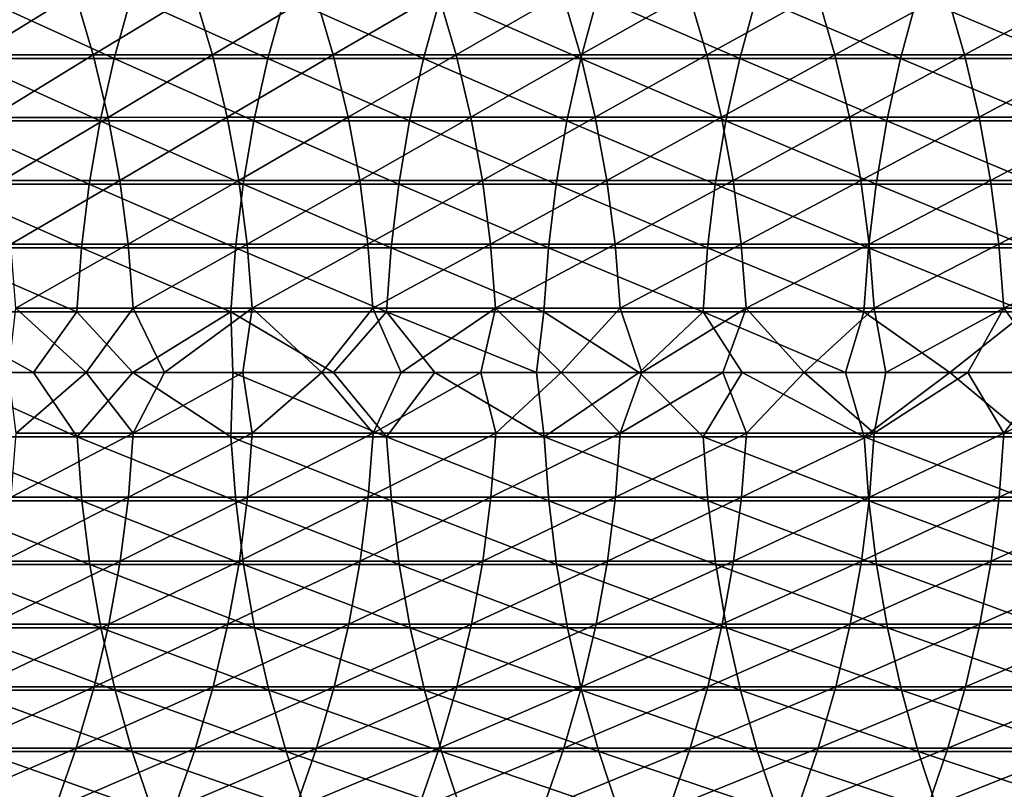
# Model space of a CAD drawing. Header units: metres. Extents: x -24 to 236, y -24 to 24.
# Tile 97 of 256: x 33.3 to 40.77, y -3.16 to 2.68. Entities that reach past the tile are written whole.
import ezdxf

# ---------------------------------------------------------------- set-up
doc = ezdxf.new("R2010")
doc.units = ezdxf.units.M
doc.layers.add('solid_10392024', color=7, linetype='CONTINUOUS')

msp = doc.modelspace()

# ---------------------------------------------------------------- linework, layer by layer
at = {"layer": 'solid_10392024'}
for points in [[(32.829075, 2.876023, 242.279694), (33.719444, 2.87603, 245.26915), (32.966579, 2.409633, 242.239243)], [(32.861801, 2.383381, 293.43103), (34.015396, 2.383405, 296.072052), (32.992096, 2.850215, 293.374786)], [(33.719444, 2.87603, 245.26915), (33.85667, 2.409639, 245.227783), (32.966579, 2.409633, 242.239243)], [(34.015396, 2.383405, 296.072052), (34.145199, 2.850244, 296.014679), (32.992096, 2.850215, 293.374786)], [(33.719444, 2.87603, 245.26915), (34.62381, 2.876043, 248.231415), (33.85667, 2.409639, 245.227783)], [(34.62381, 2.876043, 248.231415), (34.76075, 2.40965, 248.189102), (33.85667, 2.409639, 245.227783)], [(34.015396, 2.383405, 296.072052), (35.182442, 2.383424, 298.681244), (34.145199, 2.850244, 296.014679)], [(35.182442, 2.383424, 298.681244), (35.311729, 2.850266, 298.622742), (34.145199, 2.850244, 296.014679)], [(34.62381, 2.876043, 248.231415), (35.542, 2.876057, 251.166061), (34.76075, 2.40965, 248.189102)], [(35.542, 2.876057, 251.166061), (35.678638, 2.409662, 251.122787), (34.76075, 2.40965, 248.189102)], [(35.182442, 2.383424, 298.681244), (36.362827, 2.383434, 301.258362), (35.311729, 2.850266, 298.622742)], [(36.362827, 2.383434, 301.258362), (36.491585, 2.850278, 301.198669), (35.311729, 2.850266, 298.622742)], [(35.542, 2.876057, 251.166061), (36.473846, 2.87607, 254.072678), (35.678638, 2.409662, 251.122787)], [(36.473846, 2.87607, 254.072678), (36.610176, 2.409673, 254.028442), (35.678638, 2.409662, 251.122787)], [(36.362827, 2.383434, 301.258362), (37.55645, 2.383434, 303.803009), (36.491585, 2.850278, 301.198669)], [(36.473846, 2.87607, 254.072678), (37.419178, 2.87608, 256.950806), (36.610176, 2.409673, 254.028442)], [(37.55645, 2.383434, 303.803009), (37.684658, 2.850278, 303.742157), (36.491585, 2.850278, 301.198669)], [(37.419178, 2.87608, 256.950806), (37.555191, 2.409681, 256.905609), (36.610176, 2.409673, 254.028442)], [(37.419178, 2.87608, 256.950806), (38.377834, 2.876085, 259.800079), (37.555191, 2.409681, 256.905609)], [(38.377834, 2.876085, 259.800079), (38.513515, 2.409685, 259.753876), (37.555191, 2.409681, 256.905609)], [(37.55645, 2.383434, 303.803009), (38.763203, 2.383423, 306.314911), (37.684658, 2.850278, 303.742157)], [(38.763203, 2.383423, 306.314911), (38.890835, 2.850266, 306.252869), (37.684658, 2.850278, 303.742157)], [(38.377834, 2.876085, 259.800079), (39.349644, 2.876084, 262.620056), (38.513515, 2.409685, 259.753876)], [(39.349644, 2.876084, 262.620056), (39.484982, 2.409684, 262.572845), (38.513515, 2.409685, 259.753876)], [(38.763203, 2.383423, 306.314911), (39.982975, 2.383404, 308.793732), (38.890835, 2.850266, 306.252869)], [(39.982975, 2.383404, 308.793732), (40.110008, 2.850242, 308.730469), (38.890835, 2.850266, 306.252869)], [(39.349644, 2.876084, 262.620056), (40.334438, 2.876077, 265.410278), (39.484982, 2.409684, 262.572845)], [(40.334438, 2.876077, 265.410278), (40.469418, 2.409679, 265.362091), (39.484982, 2.409684, 262.572845)], [(39.982975, 2.383404, 308.793732), (41.215668, 2.383378, 311.239136), (40.110008, 2.850242, 308.730469)], [(41.215668, 2.383378, 311.239136), (41.342079, 2.850212, 311.174652), (40.110008, 2.850242, 308.730469)], [(40.334438, 2.876077, 265.410278), (41.33205, 2.876066, 268.17038), (40.469418, 2.409679, 265.362091)], [(41.33205, 2.876066, 268.17038), (41.466656, 2.409669, 268.121155), (40.469418, 2.409679, 265.362091)], [(32.966579, 2.409633, 242.239243), (33.85667, 2.409639, 245.227783), (33.079632, 1.936162, 242.205994)], [(33.85667, 2.409639, 245.227783), (33.969498, 1.936167, 245.193756), (33.079632, 1.936162, 242.205994)], [(33.85667, 2.409639, 245.227783), (34.76075, 2.40965, 248.189102), (33.969498, 1.936167, 245.193756)], [(34.76075, 2.40965, 248.189102), (34.873337, 1.936175, 248.154312), (33.969498, 1.936167, 245.193756)], [(34.76075, 2.40965, 248.189102), (35.678638, 2.409662, 251.122787), (34.873337, 1.936175, 248.154312)], [(35.678638, 2.409662, 251.122787), (35.790985, 1.936185, 251.087219), (34.873337, 1.936175, 248.154312)], [(35.678638, 2.409662, 251.122787), (36.610176, 2.409673, 254.028442), (35.790985, 1.936185, 251.087219)], [(36.610176, 2.409673, 254.028442), (36.722267, 1.936194, 253.992065), (35.790985, 1.936185, 251.087219)], [(36.610176, 2.409673, 254.028442), (37.555191, 2.409681, 256.905609), (36.722267, 1.936194, 253.992065)], [(37.555191, 2.409681, 256.905609), (37.667019, 1.9362, 256.868439), (36.722267, 1.936194, 253.992065)], [(37.555191, 2.409681, 256.905609), (38.513515, 2.409685, 259.753876), (37.667019, 1.9362, 256.868439)], [(38.513515, 2.409685, 259.753876), (38.625069, 1.936203, 259.715912), (37.667019, 1.9362, 256.868439)], [(38.513515, 2.409685, 259.753876), (39.484982, 2.409684, 262.572845), (38.625069, 1.936203, 259.715912)], [(39.484982, 2.409684, 262.572845), (39.596252, 1.936203, 262.534058), (38.625069, 1.936203, 259.715912)], [(39.484982, 2.409684, 262.572845), (40.469418, 2.409679, 265.362091), (39.596252, 1.936203, 262.534058)], [(40.469418, 2.409679, 265.362091), (40.580395, 1.936198, 265.322449), (39.596252, 1.936203, 262.534058)], [(40.469418, 2.409679, 265.362091), (41.466656, 2.409669, 268.121155), (40.580395, 1.936198, 265.322449)], [(41.466656, 2.409669, 268.121155), (41.577328, 1.936191, 268.080688), (40.580395, 1.936198, 265.322449)], [(32.754925, 1.909542, 293.477173), (33.908924, 1.909562, 296.11911), (32.861801, 2.383381, 293.43103)], [(33.908924, 1.909562, 296.11911), (34.015396, 2.383405, 296.072052), (32.861801, 2.383381, 293.43103)], [(33.908924, 1.909562, 296.11911), (35.076389, 1.909576, 298.729248), (34.015396, 2.383405, 296.072052)], [(35.076389, 1.909576, 298.729248), (35.182442, 2.383424, 298.681244), (34.015396, 2.383405, 296.072052)], [(35.076389, 1.909576, 298.729248), (36.257214, 1.909584, 301.307312), (35.182442, 2.383424, 298.681244)], [(36.257214, 1.909584, 301.307312), (36.362827, 2.383434, 301.258362), (35.182442, 2.383424, 298.681244)], [(36.257214, 1.909584, 301.307312), (37.45129, 1.909584, 303.852936), (36.362827, 2.383434, 301.258362)], [(37.45129, 1.909584, 303.852936), (37.55645, 2.383434, 303.803009), (36.362827, 2.383434, 301.258362)], [(37.45129, 1.909584, 303.852936), (38.658512, 1.909576, 306.365814), (37.55645, 2.383434, 303.803009)], [(38.658512, 1.909576, 306.365814), (38.763203, 2.383423, 306.314911), (37.55645, 2.383434, 303.803009)], [(38.658512, 1.909576, 306.365814), (39.878777, 1.90956, 308.845612), (38.763203, 2.383423, 306.314911)], [(39.878777, 1.90956, 308.845612), (39.982975, 2.383404, 308.793732), (38.763203, 2.383423, 306.314911)], [(39.878777, 1.90956, 308.845612), (41.111977, 1.909539, 311.292053), (39.982975, 2.383404, 308.793732)], [(41.111977, 1.909539, 311.292053), (41.215668, 2.383378, 311.239136), (39.982975, 2.383404, 308.793732)], [(32.67178, 1.430091, 293.513062), (33.826096, 1.430105, 296.155701), (32.754925, 1.909542, 293.477173)], [(33.826096, 1.430105, 296.155701), (33.908924, 1.909562, 296.11911), (32.754925, 1.909542, 293.477173)], [(33.079632, 1.936162, 242.205994), (33.969498, 1.936167, 245.193756), (33.1679, 1.457, 242.180023)], [(33.969498, 1.936167, 245.193756), (34.05759, 1.457003, 245.167191), (33.1679, 1.457, 242.180023)], [(33.826096, 1.430105, 296.155701), (34.993885, 1.430116, 298.766602), (33.908924, 1.909562, 296.11911)], [(34.993885, 1.430116, 298.766602), (35.076389, 1.909576, 298.729248), (33.908924, 1.909562, 296.11911)], [(33.969498, 1.936167, 245.193756), (34.873337, 1.936175, 248.154312), (34.05759, 1.457003, 245.167191)], [(34.873337, 1.936175, 248.154312), (34.961246, 1.45701, 248.127136), (34.05759, 1.457003, 245.167191)], [(34.873337, 1.936175, 248.154312), (35.790985, 1.936185, 251.087219), (34.961246, 1.45701, 248.127136)], [(35.790985, 1.936185, 251.087219), (35.8787, 1.457017, 251.059433), (34.961246, 1.45701, 248.127136)], [(34.993885, 1.430116, 298.766602), (36.175049, 1.430122, 301.345398), (35.076389, 1.909576, 298.729248)], [(36.175049, 1.430122, 301.345398), (36.257214, 1.909584, 301.307312), (35.076389, 1.909576, 298.729248)], [(35.790985, 1.936185, 251.087219), (36.722267, 1.936194, 253.992065), (35.8787, 1.457017, 251.059433)], [(36.722267, 1.936194, 253.992065), (36.809788, 1.457024, 253.963669), (35.8787, 1.457017, 251.059433)], [(36.175049, 1.430122, 301.345398), (37.36948, 1.430122, 303.891754), (36.257214, 1.909584, 301.307312)], [(37.36948, 1.430122, 303.891754), (37.45129, 1.909584, 303.852936), (36.257214, 1.909584, 301.307312)], [(36.722267, 1.936194, 253.992065), (37.667019, 1.9362, 256.868439), (36.809788, 1.457024, 253.963669)], [(37.667019, 1.9362, 256.868439), (37.754333, 1.457029, 256.839417), (36.809788, 1.457024, 253.963669)], [(37.36948, 1.430122, 303.891754), (38.577068, 1.430116, 306.405396), (37.45129, 1.909584, 303.852936)], [(38.577068, 1.430116, 306.405396), (38.658512, 1.909576, 306.365814), (37.45129, 1.909584, 303.852936)], [(37.667019, 1.9362, 256.868439), (38.625069, 1.936203, 259.715912), (37.754333, 1.457029, 256.839417)], [(38.625069, 1.936203, 259.715912), (38.71217, 1.457031, 259.686249), (37.754333, 1.457029, 256.839417)], [(38.577068, 1.430116, 306.405396), (39.797714, 1.430104, 308.885986), (38.658512, 1.909576, 306.365814)], [(38.625069, 1.936203, 259.715912), (39.596252, 1.936203, 262.534058), (38.71217, 1.457031, 259.686249)], [(39.797714, 1.430104, 308.885986), (39.878777, 1.90956, 308.845612), (38.658512, 1.909576, 306.365814)], [(39.596252, 1.936203, 262.534058), (39.683132, 1.457031, 262.503754), (38.71217, 1.457031, 259.686249)], [(39.596252, 1.936203, 262.534058), (40.580395, 1.936198, 265.322449), (39.683132, 1.457031, 262.503754)], [(40.580395, 1.936198, 265.322449), (40.667046, 1.457027, 265.291504), (39.683132, 1.457031, 262.503754)], [(39.797714, 1.430104, 308.885986), (41.031311, 1.430089, 311.333221), (39.878777, 1.90956, 308.845612)], [(41.031311, 1.430089, 311.333221), (41.111977, 1.909539, 311.292053), (39.878777, 1.90956, 308.845612)], [(40.580395, 1.936198, 265.322449), (41.577328, 1.936191, 268.080688), (40.667046, 1.457027, 265.291504)], [(41.577328, 1.936191, 268.080688), (41.663742, 1.457022, 268.049072), (40.667046, 1.457027, 265.291504)], [(32.612614, 0.946436, 293.538574), (33.767155, 0.946446, 296.181763), (32.67178, 1.430091, 293.513062)], [(33.767155, 0.946446, 296.181763), (33.826096, 1.430105, 296.155701), (32.67178, 1.430091, 293.513062)], [(33.1679, 1.457, 242.180023), (34.05759, 1.457003, 245.167191), (33.231133, 0.973556, 242.161423)], [(34.05759, 1.457003, 245.167191), (34.120689, 0.973558, 245.148163), (33.231133, 0.973556, 242.161423)], [(33.767155, 0.946446, 296.181763), (34.935177, 0.946453, 298.793182), (33.826096, 1.430105, 296.155701)], [(34.935177, 0.946453, 298.793182), (34.993885, 1.430116, 298.766602), (33.826096, 1.430105, 296.155701)], [(34.05759, 1.457003, 245.167191), (34.961246, 1.45701, 248.127136), (34.120689, 0.973558, 245.148163)], [(34.961246, 1.45701, 248.127136), (35.024216, 0.973562, 248.107681), (34.120689, 0.973558, 245.148163)], [(34.935177, 0.946453, 298.793182), (36.116581, 0.946457, 301.372498), (34.993885, 1.430116, 298.766602)], [(34.961246, 1.45701, 248.127136), (35.8787, 1.457017, 251.059433), (35.024216, 0.973562, 248.107681)], [(36.116581, 0.946457, 301.372498), (36.175049, 1.430122, 301.345398), (34.993885, 1.430116, 298.766602)], [(35.8787, 1.457017, 251.059433), (35.941532, 0.973567, 251.039536), (35.024216, 0.973562, 248.107681)], [(35.8787, 1.457017, 251.059433), (36.809788, 1.457024, 253.963669), (35.941532, 0.973567, 251.039536)], [(36.809788, 1.457024, 253.963669), (36.872478, 0.973572, 253.943329), (35.941532, 0.973567, 251.039536)], [(36.116581, 0.946457, 301.372498), (37.31126, 0.946457, 303.919403), (36.175049, 1.430122, 301.345398)], [(37.31126, 0.946457, 303.919403), (37.36948, 1.430122, 303.891754), (36.175049, 1.430122, 301.345398)], [(36.809788, 1.457024, 253.963669), (37.754333, 1.457029, 256.839417), (36.872478, 0.973572, 253.943329)], [(37.754333, 1.457029, 256.839417), (37.816875, 0.973575, 256.818634), (36.872478, 0.973572, 253.943329)], [(37.31126, 0.946457, 303.919403), (38.519112, 0.946453, 306.433563), (37.36948, 1.430122, 303.891754)], [(38.519112, 0.946453, 306.433563), (38.577068, 1.430116, 306.405396), (37.36948, 1.430122, 303.891754)], [(37.754333, 1.457029, 256.839417), (38.71217, 1.457031, 259.686249), (37.816875, 0.973575, 256.818634)], [(38.71217, 1.457031, 259.686249), (38.774563, 0.973576, 259.665009), (37.816875, 0.973575, 256.818634)], [(38.519112, 0.946453, 306.433563), (39.740028, 0.946445, 308.914703), (38.577068, 1.430116, 306.405396)], [(39.740028, 0.946445, 308.914703), (39.797714, 1.430104, 308.885986), (38.577068, 1.430116, 306.405396)], [(38.71217, 1.457031, 259.686249), (39.683132, 1.457031, 262.503754), (38.774563, 0.973576, 259.665009)], [(39.683132, 1.457031, 262.503754), (39.745365, 0.973576, 262.482056), (38.774563, 0.973576, 259.665009)], [(39.683132, 1.457031, 262.503754), (40.667046, 1.457027, 265.291504), (39.745365, 0.973576, 262.482056)], [(39.740028, 0.946445, 308.914703), (40.973907, 0.946435, 311.362488), (39.797714, 1.430104, 308.885986)], [(40.667046, 1.457027, 265.291504), (40.729115, 0.973574, 265.269318), (39.745365, 0.973576, 262.482056)], [(40.973907, 0.946435, 311.362488), (41.031311, 1.430089, 311.333221), (39.797714, 1.430104, 308.885986)], [(40.667046, 1.457027, 265.291504), (41.663742, 1.457022, 268.049072), (40.729115, 0.973574, 265.269318)], [(41.663742, 1.457022, 268.049072), (41.725639, 0.97357, 268.026428), (40.729115, 0.973574, 265.269318)], [(33.231133, 0.973556, 242.161423), (34.120689, 0.973558, 245.148163), (33.269135, 0.48725, 242.150253)], [(34.120689, 0.973558, 245.148163), (34.158615, 0.487251, 245.136734), (33.269135, 0.48725, 242.150253)], [(34.120689, 0.973558, 245.148163), (35.024216, 0.973562, 248.107681), (34.158615, 0.487251, 245.136734)], [(35.024216, 0.973562, 248.107681), (35.062061, 0.487253, 248.095978), (34.158615, 0.487251, 245.136734)], [(35.024216, 0.973562, 248.107681), (35.941532, 0.973567, 251.039536), (35.062061, 0.487253, 248.095978)], [(35.941532, 0.973567, 251.039536), (35.979298, 0.487256, 251.027573), (35.062061, 0.487253, 248.095978)], [(35.941532, 0.973567, 251.039536), (36.872478, 0.973572, 253.943329), (35.979298, 0.487256, 251.027573)], [(36.872478, 0.973572, 253.943329), (36.910156, 0.487258, 253.931107), (35.979298, 0.487256, 251.027573)], [(36.872478, 0.973572, 253.943329), (37.816875, 0.973575, 256.818634), (36.910156, 0.487258, 253.931107)], [(37.816875, 0.973575, 256.818634), (37.854465, 0.48726, 256.806122), (36.910156, 0.487258, 253.931107)], [(37.816875, 0.973575, 256.818634), (38.774563, 0.973576, 259.665009), (37.854465, 0.48726, 256.806122)], [(38.774563, 0.973576, 259.665009), (38.812061, 0.487261, 259.652222), (37.854465, 0.48726, 256.806122)], [(38.774563, 0.973576, 259.665009), (39.745365, 0.973576, 262.482056), (38.812061, 0.487261, 259.652222)], [(39.745365, 0.973576, 262.482056), (39.782768, 0.48726, 262.468994), (38.812061, 0.487261, 259.652222)], [(39.745365, 0.973576, 262.482056), (40.729115, 0.973574, 265.269318), (39.782768, 0.48726, 262.468994)], [(40.729115, 0.973574, 265.269318), (40.766418, 0.487259, 265.256012), (39.782768, 0.48726, 262.468994)], [(40.729115, 0.973574, 265.269318), (41.725639, 0.97357, 268.026428), (40.766418, 0.487259, 265.256012)], [(41.725639, 0.97357, 268.026428), (41.76284, 0.487257, 268.012817), (40.766418, 0.487259, 265.256012)], [(32.577599, 0.46, 293.553711), (33.732269, 0.460005, 296.197174), (32.612614, 0.946436, 293.538574)], [(33.732269, 0.460005, 296.197174), (33.767155, 0.946446, 296.181763), (32.612614, 0.946436, 293.538574)], [(33.732269, 0.460005, 296.197174), (34.900433, 0.460009, 298.808899), (33.767155, 0.946446, 296.181763)], [(34.900433, 0.460009, 298.808899), (34.935177, 0.946453, 298.793182), (33.767155, 0.946446, 296.181763)], [(34.900433, 0.460009, 298.808899), (36.081978, 0.460011, 301.388519), (34.935177, 0.946453, 298.793182)], [(36.081978, 0.460011, 301.388519), (36.116581, 0.946457, 301.372498), (34.935177, 0.946453, 298.793182)], [(36.081978, 0.460011, 301.388519), (37.27681, 0.460011, 303.93576), (36.116581, 0.946457, 301.372498)], [(37.27681, 0.460011, 303.93576), (37.31126, 0.946457, 303.919403), (36.116581, 0.946457, 301.372498)], [(37.27681, 0.460011, 303.93576), (38.484814, 0.460009, 306.450256), (37.31126, 0.946457, 303.919403)], [(38.484814, 0.460009, 306.450256), (38.519112, 0.946453, 306.433563), (37.31126, 0.946457, 303.919403)], [(38.484814, 0.460009, 306.450256), (39.705891, 0.460005, 308.931732), (38.519112, 0.946453, 306.433563)], [(39.705891, 0.460005, 308.931732), (39.740028, 0.946445, 308.914703), (38.519112, 0.946453, 306.433563)], [(39.705891, 0.460005, 308.931732), (40.939938, 0.46, 311.379822), (39.740028, 0.946445, 308.914703)], [(40.939938, 0.46, 311.379822), (40.973907, 0.946435, 311.362488), (39.740028, 0.946445, 308.914703)], [(33.403301, 0, 295.479675), (33.732269, 0.460005, 296.197174), (32.577599, 0.46, 293.553711)], [(32.653133, 0, 293.758179), (33.403301, 0, 295.479675), (32.577599, 0.46, 293.553711)], [(33.269135, 0.48725, 242.150253), (33.803452, 0, 243.906998), (33.21381, 0, 241.915176)], [(33.269135, 0.48725, 242.150253), (34.158615, 0.487251, 245.136734), (33.803452, 0, 243.906998)], [(33.403301, 0, 295.479675), (34.157944, 0, 297.184937), (33.732269, 0.460005, 296.197174)], [(34.157944, 0, 297.184937), (34.900433, 0.460009, 298.808899), (33.732269, 0.460005, 296.197174)], [(34.158615, 0.487251, 245.136734), (34.396202, 0, 245.876587), (33.803452, 0, 243.906998)], [(34.157944, 0, 297.184937), (34.917191, 0, 298.87442), (34.900433, 0.460009, 298.808899)], [(34.158615, 0.487251, 245.136734), (35.062061, 0.487253, 248.095978), (34.396202, 0, 245.876587)], [(35.062061, 0.487253, 248.095978), (34.992142, 0, 247.824753), (34.396202, 0, 245.876587)], [(35.680828, 0, 300.547729), (36.081978, 0.460011, 301.388519), (34.900433, 0.460009, 298.808899)], [(34.917191, 0, 298.87442), (35.680828, 0, 300.547729), (34.900433, 0.460009, 298.808899)], [(35.062061, 0.487253, 248.095978), (35.5914, 0, 249.752426), (34.992142, 0, 247.824753)], [(35.062061, 0.487253, 248.095978), (35.979298, 0.487256, 251.027573), (35.5914, 0, 249.752426)], [(35.979298, 0.487256, 251.027573), (36.193771, 0, 251.659348), (35.5914, 0, 249.752426)], [(35.680828, 0, 300.547729), (36.448906, 0, 302.205048), (36.081978, 0.460011, 301.388519)], [(35.979298, 0.487256, 251.027573), (36.910156, 0.487258, 253.931107), (36.193771, 0, 251.659348)], [(37.221558, 0, 303.846741), (37.27681, 0.460011, 303.93576), (36.081978, 0.460011, 301.388519)], [(36.448906, 0, 302.205048), (37.221558, 0, 303.846741), (36.081978, 0.460011, 301.388519)], [(36.910156, 0.487258, 253.931107), (36.799107, 0, 253.545517), (36.193771, 0, 251.659348)], [(36.910156, 0.487258, 253.931107), (37.407516, 0, 255.411728), (36.799107, 0, 253.545517)], [(36.910156, 0.487258, 253.931107), (37.854465, 0.48726, 256.806122), (37.407516, 0, 255.411728)], [(37.221558, 0, 303.846741), (37.998734, 0, 305.472809), (37.27681, 0.460011, 303.93576)], [(37.998734, 0, 305.472809), (38.484814, 0.460009, 306.450256), (37.27681, 0.460011, 303.93576)], [(37.854465, 0.48726, 256.806122), (38.019077, 0, 257.258575), (37.407516, 0, 255.411728)], [(37.854465, 0.48726, 256.806122), (38.812061, 0.487261, 259.652222), (38.019077, 0, 257.258575)], [(37.998734, 0, 305.472809), (38.780312, 0, 307.083008), (38.484814, 0.460009, 306.450256)], [(38.812061, 0.487261, 259.652222), (38.633492, 0, 259.085541), (38.019077, 0, 257.258575)], [(39.566444, 0, 308.677795), (39.705891, 0.460005, 308.931732), (38.484814, 0.460009, 306.450256)], [(38.780312, 0, 307.083008), (39.566444, 0, 308.677795), (38.484814, 0.460009, 306.450256)], [(38.812061, 0.487261, 259.652222), (39.250774, 0, 260.893066), (38.633492, 0, 259.085541)], [(38.812061, 0.487261, 259.652222), (39.782768, 0.48726, 262.468994), (39.250774, 0, 260.893066)], [(39.782768, 0.48726, 262.468994), (39.871017, 0, 262.681763), (39.250774, 0, 260.893066)], [(39.566444, 0, 308.677795), (40.357254, 0, 310.257385), (39.705891, 0.460005, 308.931732)], [(40.357254, 0, 310.257385), (40.939938, 0.46, 311.379822), (39.705891, 0.460005, 308.931732)], [(39.782768, 0.48726, 262.468994), (40.766418, 0.487259, 265.256012), (39.871017, 0, 262.681763)], [(40.766418, 0.487259, 265.256012), (40.494152, 0, 264.451752), (39.871017, 0, 262.681763)], [(40.357254, 0, 310.257385), (41.152512, 0, 311.821411), (40.939938, 0.46, 311.379822)], [(40.766418, 0.487259, 265.256012), (41.119972, 0, 266.202728), (40.494152, 0, 264.451752)], [(40.766418, 0.487259, 265.256012), (41.76284, 0.487257, 268.012817), (41.119972, 0, 266.202728)], [(32.578918, -0.487263, 293.553131), (33.733585, -0.487268, 296.196594), (32.653133, 0, 293.758179)], [(33.733585, -0.487268, 296.196594), (33.403301, 0, 295.479675), (32.653133, 0, 293.758179)], [(33.733585, -0.487268, 296.196594), (34.157944, 0, 297.184937), (33.403301, 0, 295.479675)], [(33.733585, -0.487268, 296.196594), (34.901741, -0.487271, 298.808289), (34.157944, 0, 297.184937)], [(34.901741, -0.487271, 298.808289), (34.917191, 0, 298.87442), (34.157944, 0, 297.184937)], [(34.901741, -0.487271, 298.808289), (36.083282, -0.487273, 301.387909), (34.917191, 0, 298.87442)], [(36.083282, -0.487273, 301.387909), (35.680828, 0, 300.547729), (34.917191, 0, 298.87442)], [(36.083282, -0.487273, 301.387909), (36.448906, 0, 302.205048), (35.680828, 0, 300.547729)], [(36.083282, -0.487273, 301.387909), (37.278107, -0.487273, 303.93512), (36.448906, 0, 302.205048)], [(37.278107, -0.487273, 303.93512), (37.221558, 0, 303.846741), (36.448906, 0, 302.205048)], [(37.278107, -0.487273, 303.93512), (37.998734, 0, 305.472809), (37.221558, 0, 303.846741)], [(37.278107, -0.487273, 303.93512), (38.486107, -0.487271, 306.449615), (37.998734, 0, 305.472809)], [(38.486107, -0.487271, 306.449615), (38.780312, 0, 307.083008), (37.998734, 0, 305.472809)], [(38.486107, -0.487271, 306.449615), (39.707176, -0.487267, 308.931091), (38.780312, 0, 307.083008)], [(39.707176, -0.487267, 308.931091), (39.566444, 0, 308.677795), (38.780312, 0, 307.083008)], [(39.707176, -0.487267, 308.931091), (40.357254, 0, 310.257385), (39.566444, 0, 308.677795)], [(39.707176, -0.487267, 308.931091), (40.941216, -0.487262, 311.379181), (40.357254, 0, 310.257385)], [(40.941216, -0.487262, 311.379181), (41.152512, 0, 311.821411), (40.357254, 0, 310.257385)], [(33.270512, -0.459989, 242.149841), (33.21381, 0, 241.915176), (33.803452, 0, 243.906998)], [(33.270512, -0.459989, 242.149841), (33.803452, 0, 243.906998), (34.159992, -0.45999, 245.136322)], [(34.159992, -0.45999, 245.136322), (33.803452, 0, 243.906998), (34.396202, 0, 245.876587)], [(34.159992, -0.45999, 245.136322), (34.396202, 0, 245.876587), (34.992142, 0, 247.824753)], [(34.159992, -0.45999, 245.136322), (34.992142, 0, 247.824753), (35.063435, -0.459992, 248.095551)], [(35.063435, -0.459992, 248.095551), (34.992142, 0, 247.824753), (35.5914, 0, 249.752426)], [(35.063435, -0.459992, 248.095551), (35.5914, 0, 249.752426), (35.980667, -0.459994, 251.027145)], [(35.980667, -0.459994, 251.027145), (35.5914, 0, 249.752426), (36.193771, 0, 251.659348)], [(35.980667, -0.459994, 251.027145), (36.193771, 0, 251.659348), (36.799107, 0, 253.545517)], [(35.980667, -0.459994, 251.027145), (36.799107, 0, 253.545517), (36.911522, -0.459996, 253.930664)], [(36.911522, -0.459996, 253.930664), (36.799107, 0, 253.545517), (37.407516, 0, 255.411728)], [(36.911522, -0.459996, 253.930664), (37.407516, 0, 255.411728), (37.855831, -0.459998, 256.805664)], [(37.855831, -0.459998, 256.805664), (37.407516, 0, 255.411728), (38.019077, 0, 257.258575)], [(37.855831, -0.459998, 256.805664), (38.019077, 0, 257.258575), (38.633492, 0, 259.085541)], [(37.855831, -0.459998, 256.805664), (38.633492, 0, 259.085541), (38.813419, -0.459998, 259.651764)], [(38.813419, -0.459998, 259.651764), (38.633492, 0, 259.085541), (39.250774, 0, 260.893066)], [(38.813419, -0.459998, 259.651764), (39.250774, 0, 260.893066), (39.784122, -0.459998, 262.468536)], [(39.784122, -0.459998, 262.468536), (39.250774, 0, 260.893066), (39.871017, 0, 262.681763)], [(39.784122, -0.459998, 262.468536), (39.871017, 0, 262.681763), (40.494152, 0, 264.451752)], [(39.784122, -0.459998, 262.468536), (40.494152, 0, 264.451752), (40.767769, -0.459997, 265.255524)], [(40.767769, -0.459997, 265.255524), (40.494152, 0, 264.451752), (41.119972, 0, 266.202728)], [(40.767769, -0.459997, 265.255524), (41.119972, 0, 266.202728), (41.748554, 0, 267.935303)], [(40.767769, -0.459997, 265.255524), (41.748554, 0, 267.935303), (41.764191, -0.459995, 268.012329)], [(33.769817, -0.973591, 296.180573), (33.733585, -0.487268, 296.196594), (32.578918, -0.487263, 293.553131)], [(32.615288, -0.973581, 293.537445), (33.769817, -0.973591, 296.180573), (32.578918, -0.487263, 293.553131)], [(33.270512, -0.459989, 242.149841), (34.159992, -0.45999, 245.136322), (33.233925, -0.946412, 242.160599)], [(34.159992, -0.45999, 245.136322), (34.123478, -0.946414, 245.147324), (33.233925, -0.946412, 242.160599)], [(34.937828, -0.973598, 298.791962), (34.901741, -0.487271, 298.808289), (33.733585, -0.487268, 296.196594)], [(33.769817, -0.973591, 296.180573), (34.937828, -0.973598, 298.791962), (33.733585, -0.487268, 296.196594)], [(34.159992, -0.45999, 245.136322), (35.063435, -0.459992, 248.095551), (34.123478, -0.946414, 245.147324)], [(35.063435, -0.459992, 248.095551), (35.026997, -0.946419, 248.106812), (34.123478, -0.946414, 245.147324)], [(36.119225, -0.973602, 301.371246), (36.083282, -0.487273, 301.387909), (34.901741, -0.487271, 298.808289)], [(34.937828, -0.973598, 298.791962), (36.119225, -0.973602, 301.371246), (34.901741, -0.487271, 298.808289)], [(35.063435, -0.459992, 248.095551), (35.980667, -0.459994, 251.027145), (35.026997, -0.946419, 248.106812)], [(35.980667, -0.459994, 251.027145), (35.944309, -0.946423, 251.038666), (35.026997, -0.946419, 248.106812)], [(35.980667, -0.459994, 251.027145), (36.911522, -0.459996, 253.930664), (35.944309, -0.946423, 251.038666)], [(36.911522, -0.459996, 253.930664), (36.875248, -0.946428, 253.942429), (35.944309, -0.946423, 251.038666)], [(37.313892, -0.973602, 303.918152), (37.278107, -0.487273, 303.93512), (36.083282, -0.487273, 301.387909)], [(36.119225, -0.973602, 301.371246), (37.313892, -0.973602, 303.918152), (36.083282, -0.487273, 301.387909)], [(36.911522, -0.459996, 253.930664), (37.855831, -0.459998, 256.805664), (36.875248, -0.946428, 253.942429)], [(37.855831, -0.459998, 256.805664), (37.819641, -0.946431, 256.817719), (36.875248, -0.946428, 253.942429)], [(38.521732, -0.973598, 306.432312), (38.486107, -0.487271, 306.449615), (37.278107, -0.487273, 303.93512)], [(37.313892, -0.973602, 303.918152), (38.521732, -0.973598, 306.432312), (37.278107, -0.487273, 303.93512)], [(38.813419, -0.459998, 259.651764), (38.777317, -0.946432, 259.664063), (37.819641, -0.946431, 256.817719)], [(37.855831, -0.459998, 256.805664), (38.813419, -0.459998, 259.651764), (37.819641, -0.946431, 256.817719)], [(39.742638, -0.97359, 308.913422), (39.707176, -0.487267, 308.931091), (38.486107, -0.487271, 306.449615)], [(38.521732, -0.973598, 306.432312), (39.742638, -0.97359, 308.913422), (38.486107, -0.487271, 306.449615)], [(39.784122, -0.459998, 262.468536), (39.748112, -0.946432, 262.481079), (38.777317, -0.946432, 259.664063)], [(38.813419, -0.459998, 259.651764), (39.784122, -0.459998, 262.468536), (38.777317, -0.946432, 259.664063)], [(40.976501, -0.973579, 311.361176), (40.941216, -0.487262, 311.379181), (39.707176, -0.487267, 308.931091)], [(39.742638, -0.97359, 308.913422), (40.976501, -0.973579, 311.361176), (39.707176, -0.487267, 308.931091)], [(40.767769, -0.459997, 265.255524), (40.731853, -0.94643, 265.268341), (39.748112, -0.946432, 262.481079)], [(39.784122, -0.459998, 262.468536), (40.767769, -0.459997, 265.255524), (39.748112, -0.946432, 262.481079)], [(41.764191, -0.459995, 268.012329), (41.728374, -0.946426, 268.025421), (40.731853, -0.94643, 265.268341)], [(40.767769, -0.459997, 265.255524), (41.764191, -0.459995, 268.012329), (40.731853, -0.94643, 265.268341)], [(33.233925, -0.946412, 242.160599), (34.123478, -0.946414, 245.147324), (33.172104, -1.430054, 242.178787)], [(34.123478, -0.946414, 245.147324), (34.061783, -1.430058, 245.165924), (33.172104, -1.430054, 242.178787)], [(34.123478, -0.946414, 245.147324), (35.026997, -0.946419, 248.106812), (34.061783, -1.430058, 245.165924)], [(35.026997, -0.946419, 248.106812), (34.965427, -1.430064, 248.125839), (34.061783, -1.430058, 245.165924)], [(35.026997, -0.946419, 248.106812), (35.944309, -0.946423, 251.038666), (34.965427, -1.430064, 248.125839)], [(35.944309, -0.946423, 251.038666), (35.882874, -1.430071, 251.058121), (34.965427, -1.430064, 248.125839)], [(35.944309, -0.946423, 251.038666), (36.875248, -0.946428, 253.942429), (35.882874, -1.430071, 251.058121)], [(36.875248, -0.946428, 253.942429), (36.81395, -1.430078, 253.962311), (35.882874, -1.430071, 251.058121)], [(36.875248, -0.946428, 253.942429), (37.819641, -0.946431, 256.817719), (36.81395, -1.430078, 253.962311)], [(37.819641, -0.946431, 256.817719), (37.758488, -1.430082, 256.838043), (36.81395, -1.430078, 253.962311)], [(37.819641, -0.946431, 256.817719), (38.777317, -0.946432, 259.664063), (37.758488, -1.430082, 256.838043)], [(38.777317, -0.946432, 259.664063), (38.716316, -1.430085, 259.684845), (37.758488, -1.430082, 256.838043)], [(39.748112, -0.946432, 262.481079), (39.687267, -1.430084, 262.502319), (38.716316, -1.430085, 259.684845)], [(38.777317, -0.946432, 259.664063), (39.748112, -0.946432, 262.481079), (38.716316, -1.430085, 259.684845)], [(40.731853, -0.94643, 265.268341), (40.671169, -1.430081, 265.290009), (39.687267, -1.430084, 262.502319)], [(39.748112, -0.946432, 262.481079), (40.731853, -0.94643, 265.268341), (39.687267, -1.430084, 262.502319)], [(41.728374, -0.946426, 268.025421), (41.667854, -1.430075, 268.047577), (40.671169, -1.430081, 265.290009)], [(40.731853, -0.94643, 265.268341), (41.728374, -0.946426, 268.025421), (40.671169, -1.430081, 265.290009)], [(33.830101, -1.457052, 296.153931), (33.769817, -0.973591, 296.180573), (32.615288, -0.973581, 293.537445)], [(32.6758, -1.457037, 293.511322), (33.830101, -1.457052, 296.153931), (32.615288, -0.973581, 293.537445)], [(34.997875, -1.457064, 298.764801), (34.937828, -0.973598, 298.791962), (33.769817, -0.973591, 296.180573)], [(33.830101, -1.457052, 296.153931), (34.997875, -1.457064, 298.764801), (33.769817, -0.973591, 296.180573)], [(36.179024, -1.45707, 301.343536), (36.119225, -0.973602, 301.371246), (34.937828, -0.973598, 298.791962)], [(34.997875, -1.457064, 298.764801), (36.179024, -1.45707, 301.343536), (34.937828, -0.973598, 298.791962)], [(37.373432, -1.45707, 303.889893), (37.313892, -0.973602, 303.918152), (36.119225, -0.973602, 301.371246)], [(36.179024, -1.45707, 301.343536), (37.373432, -1.45707, 303.889893), (36.119225, -0.973602, 301.371246)], [(38.581005, -1.457063, 306.403473), (38.521732, -0.973598, 306.432312), (37.313892, -0.973602, 303.918152)], [(37.373432, -1.45707, 303.889893), (38.581005, -1.457063, 306.403473), (37.313892, -0.973602, 303.918152)], [(39.801632, -1.457051, 308.884033), (39.742638, -0.97359, 308.913422), (38.521732, -0.973598, 306.432312)], [(38.581005, -1.457063, 306.403473), (39.801632, -1.457051, 308.884033), (38.521732, -0.973598, 306.432312)], [(41.03521, -1.457035, 311.331207), (40.976501, -0.973579, 311.361176), (39.742638, -0.97359, 308.913422)], [(39.801632, -1.457051, 308.884033), (41.03521, -1.457035, 311.331207), (39.742638, -0.97359, 308.913422)], [(33.914257, -1.936231, 296.11676), (33.830101, -1.457052, 296.153931), (32.6758, -1.457037, 293.511322)], [(32.760277, -1.936212, 293.474854), (33.914257, -1.936231, 296.11676), (32.6758, -1.457037, 293.511322)], [(33.172104, -1.430054, 242.178787), (34.061783, -1.430058, 245.165924), (33.085228, -1.909493, 242.204346)], [(34.061783, -1.430058, 245.165924), (33.975082, -1.909498, 245.192078), (33.085228, -1.909493, 242.204346)], [(35.081703, -1.936247, 298.726837), (34.997875, -1.457064, 298.764801), (33.830101, -1.457052, 296.153931)], [(33.914257, -1.936231, 296.11676), (35.081703, -1.936247, 298.726837), (33.830101, -1.457052, 296.153931)], [(34.061783, -1.430058, 245.165924), (34.965427, -1.430064, 248.125839), (33.975082, -1.909498, 245.192078)], [(34.965427, -1.430064, 248.125839), (34.87891, -1.909506, 248.152588), (33.975082, -1.909498, 245.192078)], [(34.965427, -1.430064, 248.125839), (35.882874, -1.430071, 251.058121), (34.87891, -1.909506, 248.152588)], [(35.882874, -1.430071, 251.058121), (35.796543, -1.909516, 251.085449), (34.87891, -1.909506, 248.152588)], [(36.262505, -1.936255, 301.30484), (36.179024, -1.45707, 301.343536), (34.997875, -1.457064, 298.764801)], [(35.081703, -1.936247, 298.726837), (36.262505, -1.936255, 301.30484), (34.997875, -1.457064, 298.764801)], [(35.882874, -1.430071, 251.058121), (36.81395, -1.430078, 253.962311), (35.796543, -1.909516, 251.085449)], [(36.81395, -1.430078, 253.962311), (36.727814, -1.909524, 253.990265), (35.796543, -1.909516, 251.085449)], [(37.456558, -1.936255, 303.850433), (37.373432, -1.45707, 303.889893), (36.179024, -1.45707, 301.343536)], [(36.262505, -1.936255, 301.30484), (37.456558, -1.936255, 303.850433), (36.179024, -1.45707, 301.343536)], [(36.81395, -1.430078, 253.962311), (37.758488, -1.430082, 256.838043), (36.727814, -1.909524, 253.990265)], [(37.758488, -1.430082, 256.838043), (37.672554, -1.909531, 256.866608), (36.727814, -1.909524, 253.990265)], [(38.663757, -1.936246, 306.363251), (38.581005, -1.457063, 306.403473), (37.373432, -1.45707, 303.889893)], [(37.456558, -1.936255, 303.850433), (38.663757, -1.936246, 306.363251), (37.373432, -1.45707, 303.889893)], [(37.758488, -1.430082, 256.838043), (38.716316, -1.430085, 259.684845), (37.672554, -1.909531, 256.866608)], [(38.716316, -1.430085, 259.684845), (38.630592, -1.909534, 259.71402), (37.672554, -1.909531, 256.866608)], [(39.883995, -1.93623, 308.843018), (39.801632, -1.457051, 308.884033), (38.581005, -1.457063, 306.403473)], [(38.663757, -1.936246, 306.363251), (39.883995, -1.93623, 308.843018), (38.581005, -1.457063, 306.403473)], [(39.687267, -1.430084, 262.502319), (39.601757, -1.909533, 262.532135), (38.630592, -1.909534, 259.71402)], [(38.716316, -1.430085, 259.684845), (39.687267, -1.430084, 262.502319), (38.630592, -1.909534, 259.71402)], [(40.671169, -1.430081, 265.290009), (40.585888, -1.909529, 265.320496), (39.601757, -1.909533, 262.532135)], [(39.687267, -1.430084, 262.502319), (40.671169, -1.430081, 265.290009), (39.601757, -1.909533, 262.532135)], [(41.117172, -1.936209, 311.289398), (41.03521, -1.457035, 311.331207), (39.801632, -1.457051, 308.884033)], [(39.883995, -1.93623, 308.843018), (41.117172, -1.936209, 311.289398), (39.801632, -1.457051, 308.884033)], [(41.667854, -1.430075, 268.047577), (41.582806, -1.909521, 268.078674), (40.585888, -1.909529, 265.320496)], [(40.671169, -1.430081, 265.290009), (41.667854, -1.430075, 268.047577), (40.585888, -1.909529, 265.320496)], [(34.022045, -2.40972, 296.069092), (33.914257, -1.936231, 296.11676), (32.760277, -1.936212, 293.474854)], [(32.868473, -2.409696, 293.428162), (34.022045, -2.40972, 296.069092), (32.760277, -1.936212, 293.474854)], [(33.085228, -1.909493, 242.204346), (33.975082, -1.909498, 245.192078), (32.973553, -2.383319, 242.237198)], [(33.975082, -1.909498, 245.192078), (33.863632, -2.383326, 245.225677), (32.973553, -2.383319, 242.237198)], [(33.975082, -1.909498, 245.192078), (34.87891, -1.909506, 248.152588), (33.863632, -2.383326, 245.225677)], [(34.87891, -1.909506, 248.152588), (34.767693, -2.383336, 248.186951), (33.863632, -2.383326, 245.225677)], [(35.189064, -2.409739, 298.678253), (35.081703, -1.936247, 298.726837), (33.914257, -1.936231, 296.11676)], [(34.022045, -2.40972, 296.069092), (35.189064, -2.409739, 298.678253), (33.914257, -1.936231, 296.11676)], [(34.87891, -1.909506, 248.152588), (35.796543, -1.909516, 251.085449), (34.767693, -2.383336, 248.186951)], [(35.796543, -1.909516, 251.085449), (35.68557, -2.383348, 251.120605), (34.767693, -2.383336, 248.186951)], [(36.369423, -2.409749, 301.25531), (36.262505, -1.936255, 301.30484), (35.081703, -1.936247, 298.726837)], [(35.189064, -2.409739, 298.678253), (36.369423, -2.409749, 301.25531), (35.081703, -1.936247, 298.726837)], [(35.796543, -1.909516, 251.085449), (36.727814, -1.909524, 253.990265), (35.68557, -2.383348, 251.120605)], [(36.727814, -1.909524, 253.990265), (36.617092, -2.383359, 254.026199), (35.68557, -2.383348, 251.120605)], [(37.563019, -2.409749, 303.799896), (37.456558, -1.936255, 303.850433), (36.262505, -1.936255, 301.30484)], [(36.369423, -2.409749, 301.25531), (37.563019, -2.409749, 303.799896), (36.262505, -1.936255, 301.30484)], [(36.727814, -1.909524, 253.990265), (37.672554, -1.909531, 256.866608), (36.617092, -2.383359, 254.026199)], [(37.672554, -1.909531, 256.866608), (37.562092, -2.383367, 256.90332), (36.617092, -2.383359, 254.026199)], [(38.769741, -2.409738, 306.311737), (38.663757, -1.936246, 306.363251), (37.456558, -1.936255, 303.850433)], [(37.563019, -2.409749, 303.799896), (38.769741, -2.409738, 306.311737), (37.456558, -1.936255, 303.850433)], [(37.672554, -1.909531, 256.866608), (38.630592, -1.909534, 259.71402), (37.562092, -2.383367, 256.90332)], [(38.630592, -1.909534, 259.71402), (38.520397, -2.383371, 259.751556), (37.562092, -2.383367, 256.90332)], [(39.601757, -1.909533, 262.532135), (39.491844, -2.38337, 262.570465), (38.520397, -2.383371, 259.751556)], [(38.630592, -1.909534, 259.71402), (39.601757, -1.909533, 262.532135), (38.520397, -2.383371, 259.751556)], [(39.989483, -2.409719, 308.790497), (39.883995, -1.93623, 308.843018), (38.663757, -1.936246, 306.363251)], [(38.769741, -2.409738, 306.311737), (39.989483, -2.409719, 308.790497), (38.663757, -1.936246, 306.363251)], [(40.585888, -1.909529, 265.320496), (40.476261, -2.383364, 265.35965), (39.491844, -2.38337, 262.570465)], [(39.601757, -1.909533, 262.532135), (40.585888, -1.909529, 265.320496), (39.491844, -2.38337, 262.570465)], [(41.222141, -2.409692, 311.23584), (41.117172, -1.936209, 311.289398), (39.883995, -1.93623, 308.843018)], [(39.989483, -2.409719, 308.790497), (41.222141, -2.409692, 311.23584), (39.883995, -1.93623, 308.843018)], [(41.582806, -1.909521, 268.078674), (41.473484, -2.383355, 268.118652), (40.476261, -2.383364, 265.35965)], [(40.585888, -1.909529, 265.320496), (41.582806, -1.909521, 268.078674), (40.476261, -2.383364, 265.35965)], [(32.973553, -2.383319, 242.237198), (33.863632, -2.383326, 245.225677), (32.837406, -2.850142, 242.277237)], [(33.863632, -2.383326, 245.225677), (33.72776, -2.850149, 245.266647), (32.837406, -2.850142, 242.277237)], [(33.863632, -2.383326, 245.225677), (34.767693, -2.383336, 248.186951), (33.72776, -2.850149, 245.266647)], [(34.767693, -2.383336, 248.186951), (34.632107, -2.850162, 248.228851), (33.72776, -2.850149, 245.266647)], [(34.767693, -2.383336, 248.186951), (35.68557, -2.383348, 251.120605), (34.632107, -2.850162, 248.228851)], [(35.68557, -2.383348, 251.120605), (35.550278, -2.850176, 251.163452), (34.632107, -2.850162, 248.228851)], [(35.68557, -2.383348, 251.120605), (36.617092, -2.383359, 254.026199), (35.550278, -2.850176, 251.163452)], [(36.617092, -2.383359, 254.026199), (36.482105, -2.850189, 254.069992), (35.550278, -2.850176, 251.163452)], [(36.617092, -2.383359, 254.026199), (37.562092, -2.383367, 256.90332), (36.482105, -2.850189, 254.069992)], [(37.562092, -2.383367, 256.90332), (37.427422, -2.850198, 256.94809), (36.482105, -2.850189, 254.069992)], [(37.562092, -2.383367, 256.90332), (38.520397, -2.383371, 259.751556), (37.427422, -2.850198, 256.94809)], [(38.520397, -2.383371, 259.751556), (38.386059, -2.850203, 259.797302), (37.427422, -2.850198, 256.94809)], [(39.491844, -2.38337, 262.570465), (39.357845, -2.850202, 262.617188), (38.386059, -2.850203, 259.797302)], [(38.520397, -2.383371, 259.751556), (39.491844, -2.38337, 262.570465), (38.386059, -2.850203, 259.797302)], [(40.476261, -2.383364, 265.35965), (40.342617, -2.850195, 265.407379), (39.357845, -2.850202, 262.617188)], [(39.491844, -2.38337, 262.570465), (40.476261, -2.383364, 265.35965), (39.357845, -2.850202, 262.617188)], [(41.473484, -2.383355, 268.118652), (41.340206, -2.850184, 268.167419), (40.342617, -2.850195, 265.407379)], [(40.476261, -2.383364, 265.35965), (41.473484, -2.383355, 268.118652), (40.342617, -2.850195, 265.407379)], [(34.153141, -2.876126, 296.011169), (34.022045, -2.40972, 296.069092), (32.868473, -2.409696, 293.428162)], [(33.000069, -2.876097, 293.371338), (34.153141, -2.876126, 296.011169), (32.868473, -2.409696, 293.428162)], [(35.319645, -2.876149, 298.619171), (35.189064, -2.409739, 298.678253), (34.022045, -2.40972, 296.069092)], [(34.153141, -2.876126, 296.011169), (35.319645, -2.876149, 298.619171), (34.022045, -2.40972, 296.069092)], [(36.499466, -2.876161, 301.195038), (36.369423, -2.409749, 301.25531), (35.189064, -2.409739, 298.678253)], [(35.319645, -2.876149, 298.619171), (36.499466, -2.876161, 301.195038), (35.189064, -2.409739, 298.678253)], [(37.692501, -2.876161, 303.738434), (37.563019, -2.409749, 303.799896), (36.369423, -2.409749, 301.25531)], [(36.499466, -2.876161, 301.195038), (37.692501, -2.876161, 303.738434), (36.369423, -2.409749, 301.25531)], [(38.898643, -2.876148, 306.249054), (38.769741, -2.409738, 306.311737), (37.563019, -2.409749, 303.799896)], [(37.692501, -2.876161, 303.738434), (38.898643, -2.876148, 306.249054), (37.563019, -2.409749, 303.799896)], [(40.117783, -2.876124, 308.726593), (39.989483, -2.409719, 308.790497), (38.769741, -2.409738, 306.311737)], [(38.898643, -2.876148, 306.249054), (40.117783, -2.876124, 308.726593), (38.769741, -2.409738, 306.311737)], [(41.349815, -2.876093, 311.170715), (41.222141, -2.409692, 311.23584), (39.989483, -2.409719, 308.790497)], [(40.117783, -2.876124, 308.726593), (41.349815, -2.876093, 311.170715), (39.989483, -2.409719, 308.790497)], [(32.837406, -2.850142, 242.277237), (33.72776, -2.850149, 245.266647), (32.677193, -3.308587, 242.324371)], [(33.72776, -2.850149, 245.266647), (33.567867, -3.308596, 245.314865), (32.677193, -3.308587, 242.324371)], [(34.307163, -3.33408, 295.943085), (34.153141, -2.876126, 296.011169), (33.000069, -2.876097, 293.371338)], [(33.154675, -3.334046, 293.304626), (34.307163, -3.33408, 295.943085), (33.000069, -2.876097, 293.371338)], [(33.72776, -2.850149, 245.266647), (34.632107, -2.850162, 248.228851), (33.567867, -3.308596, 245.314865)], [(34.632107, -2.850162, 248.228851), (34.472549, -3.30861, 248.278168), (33.567867, -3.308596, 245.314865)], [(35.473057, -3.334105, 298.549713), (35.319645, -2.876149, 298.619171), (34.153141, -2.876126, 296.011169)], [(34.307163, -3.33408, 295.943085), (35.473057, -3.334105, 298.549713), (34.153141, -2.876126, 296.011169)], [(34.632107, -2.850162, 248.228851), (35.550278, -2.850176, 251.163452), (34.472549, -3.30861, 248.278168)], [(35.550278, -2.850176, 251.163452), (35.391068, -3.308627, 251.213867), (34.472549, -3.30861, 248.278168)], [(36.652248, -3.33412, 301.124207), (36.499466, -2.876161, 301.195038), (35.319645, -2.876149, 298.619171)], [(35.473057, -3.334105, 298.549713), (36.652248, -3.33412, 301.124207), (35.319645, -2.876149, 298.619171)], [(35.550278, -2.850176, 251.163452), (36.482105, -2.850189, 254.069992), (35.391068, -3.308627, 251.213867)], [(36.482105, -2.850189, 254.069992), (36.323254, -3.308642, 254.121536), (35.391068, -3.308627, 251.213867)], [(36.482105, -2.850189, 254.069992), (37.427422, -2.850198, 256.94809), (36.323254, -3.308642, 254.121536)], [(37.427422, -2.850198, 256.94809), (37.268944, -3.308653, 257.000763), (36.323254, -3.308642, 254.121536)], [(37.844631, -3.334119, 303.666229), (37.692501, -2.876161, 303.738434), (36.499466, -2.876161, 301.195038)], [(36.652248, -3.33412, 301.124207), (37.844631, -3.334119, 303.666229), (36.499466, -2.876161, 301.195038)], [(37.427422, -2.850198, 256.94809), (38.386059, -2.850203, 259.797302), (37.268944, -3.308653, 257.000763)], [(38.386059, -2.850203, 259.797302), (38.227966, -3.308658, 259.851105), (37.268944, -3.308653, 257.000763)], [(39.050091, -3.334105, 306.175415), (38.898643, -2.876148, 306.249054), (37.692501, -2.876161, 303.738434)], [(37.844631, -3.334119, 303.666229), (39.050091, -3.334105, 306.175415), (37.692501, -2.876161, 303.738434)], [(39.357845, -2.850202, 262.617188), (39.200157, -3.308657, 262.67218), (38.227966, -3.308658, 259.851105)], [(38.386059, -2.850203, 259.797302), (39.357845, -2.850202, 262.617188), (38.227966, -3.308658, 259.851105)], [(40.26852, -3.334077, 308.65152), (40.117783, -2.876124, 308.726593), (38.898643, -2.876148, 306.249054)], [(39.050091, -3.334105, 306.175415), (40.26852, -3.334077, 308.65152), (38.898643, -2.876148, 306.249054)], [(40.342617, -2.850195, 265.407379), (40.185345, -3.30865, 265.463531), (39.200157, -3.308657, 262.67218)], [(39.357845, -2.850202, 262.617188), (40.342617, -2.850195, 265.407379), (39.200157, -3.308657, 262.67218)], [(41.499813, -3.334041, 311.094177), (41.349815, -2.876093, 311.170715), (40.117783, -2.876124, 308.726593)], [(40.26852, -3.334077, 308.65152), (41.499813, -3.334041, 311.094177), (40.117783, -2.876124, 308.726593)], [(41.340206, -2.850184, 268.167419), (41.183365, -3.308637, 268.224762), (40.185345, -3.30865, 265.463531)], [(40.342617, -2.850195, 265.407379), (41.340206, -2.850184, 268.167419), (40.185345, -3.30865, 265.463531)]]:
    msp.add_3dface(points, dxfattribs=at)

doc.saveas('drawing.dxf')
